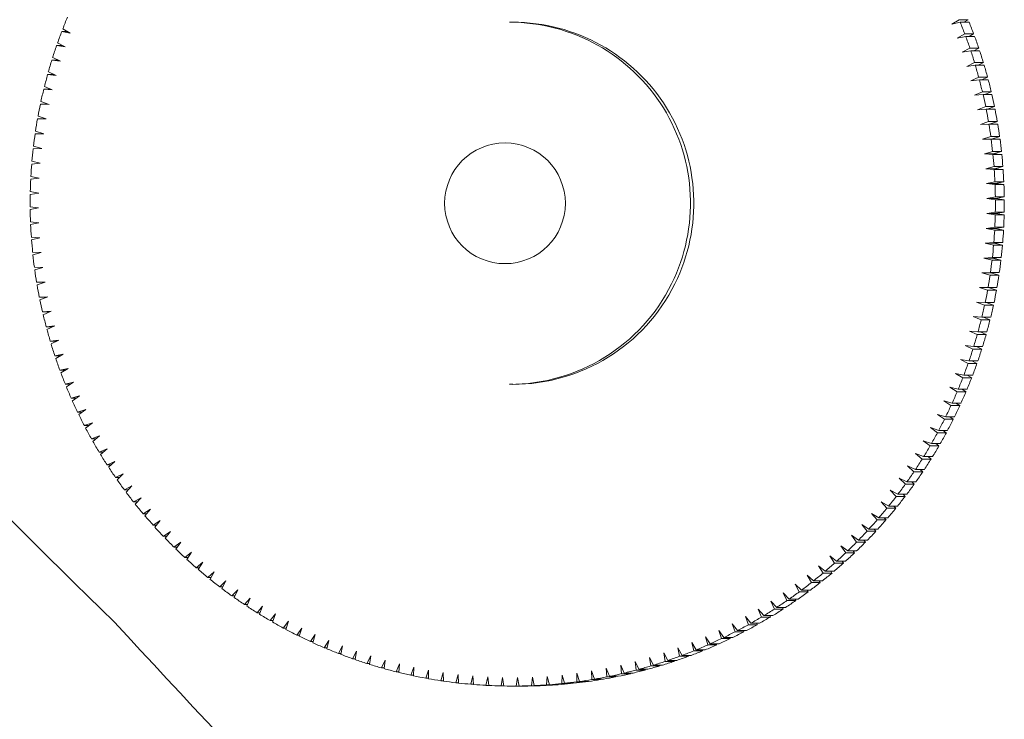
# Model space of a CAD drawing. Header units: millimetres. Extents: x -409 to 780, y -1099 to 54.
# Tile 4 of 35: x -298 to -282, y -989 to -978. Entities that reach past the tile are written whole.
import ezdxf

# ---------------------------------------------------------------- set-up
doc = ezdxf.new("R2010")
doc.units = ezdxf.units.MM

msp = doc.modelspace()

# ---------------------------------------------------------------- linework, layer by layer
at = {"color": 7, "linetype": 'Continuous', "lineweight": 15}
for p, q in [((-290.216, -977.681), (-290.271, -977.681)), ((-282.822, -977.64), (-282.942, -977.716)), ((-282.942, -977.716), (-282.804, -977.682)), ((-282.822, -977.64), (-282.675, -977.64)), ((-282.658, -977.682), (-282.804, -977.682)), ((-282.675, -977.64), (-282.743, -977.682)), ((-297.687, -977.833), (-297.547, -977.861)), ((-297.687, -977.833), (-297.595, -977.833)), ((-297.547, -977.861), (-297.67, -977.79)), ((-282.73, -977.874), (-282.853, -977.946)), ((-282.73, -977.874), (-282.583, -977.874)), ((-282.583, -977.874), (-282.657, -977.917)), ((-297.632, -978.092), (-297.758, -978.026)), ((-282.853, -977.946), (-282.714, -977.917)), ((-282.567, -977.917), (-282.714, -977.917)), ((-297.773, -978.069), (-297.632, -978.092)), ((-297.773, -978.069), (-297.676, -978.069)), ((-282.645, -978.11), (-282.771, -978.178)), ((-282.771, -978.178), (-282.631, -978.154)), ((-282.645, -978.11), (-282.499, -978.11)), ((-282.484, -978.154), (-282.631, -978.154)), ((-282.499, -978.11), (-282.579, -978.154)), ((-297.851, -978.308), (-297.71, -978.327)), ((-297.851, -978.308), (-297.748, -978.308)), ((-297.71, -978.327), (-297.837, -978.264)), ((-282.569, -978.35), (-282.696, -978.414)), ((-282.569, -978.35), (-282.422, -978.35)), ((-282.422, -978.35), (-282.509, -978.394)), ((-297.78, -978.564), (-297.909, -978.505)), ((-282.696, -978.414), (-282.555, -978.394)), ((-282.409, -978.394), (-282.555, -978.394)), ((-297.922, -978.549), (-297.78, -978.564)), ((-297.922, -978.549), (-297.811, -978.549)), ((-282.499, -978.591), (-282.628, -978.651)), ((-282.628, -978.651), (-282.487, -978.635)), ((-282.499, -978.591), (-282.352, -978.591)), ((-282.341, -978.635), (-282.487, -978.635)), ((-282.352, -978.591), (-282.448, -978.635)), ((-297.985, -978.793), (-297.843, -978.802)), ((-297.985, -978.793), (-297.866, -978.793)), ((-297.843, -978.802), (-297.974, -978.748)), ((-282.437, -978.835), (-282.568, -978.891)), ((-282.437, -978.835), (-282.291, -978.835)), ((-282.291, -978.835), (-282.395, -978.879)), ((-297.898, -979.043), (-298.031, -978.993)), ((-282.568, -978.891), (-282.427, -978.879)), ((-282.28, -978.879), (-282.427, -978.879)), ((-298.04, -979.038), (-297.898, -979.043)), ((-298.04, -979.038), (-297.912, -979.038)), ((-282.383, -979.08), (-282.516, -979.132)), ((-282.516, -979.132), (-282.374, -979.125)), ((-282.383, -979.08), (-282.236, -979.08)), ((-282.227, -979.125), (-282.374, -979.125)), ((-282.236, -979.08), (-282.352, -979.125)), ((-298.088, -979.284), (-297.945, -979.285)), ((-298.088, -979.284), (-297.948, -979.284)), ((-297.945, -979.285), (-298.08, -979.239)), ((-282.337, -979.327), (-282.471, -979.375)), ((-282.337, -979.327), (-282.19, -979.327)), ((-282.19, -979.327), (-282.318, -979.372)), ((-297.985, -979.529), (-298.121, -979.487)), ((-282.471, -979.375), (-282.329, -979.372)), ((-282.182, -979.372), (-282.329, -979.372)), ((-298.128, -979.533), (-297.985, -979.529)), ((-282.298, -979.575), (-282.434, -979.619)), ((-282.434, -979.619), (-282.292, -979.621)), ((-282.287, -979.619), (-282.434, -979.619)), ((-282.298, -979.575), (-282.151, -979.575)), ((-282.145, -979.621), (-282.292, -979.621)), ((-282.151, -979.575), (-282.287, -979.619)), ((-282.287, -979.619), (-282.145, -979.621)), ((-298.16, -979.782), (-298.018, -979.774)), ((-298.018, -979.774), (-298.155, -979.736)), ((-282.267, -979.825), (-282.404, -979.864)), ((-282.267, -979.825), (-282.121, -979.825)), ((-282.121, -979.825), (-282.258, -979.864)), ((-298.042, -980.019), (-298.18, -979.986)), ((-282.404, -979.864), (-282.263, -979.871)), ((-282.258, -979.864), (-282.404, -979.864)), ((-282.116, -979.871), (-282.263, -979.871)), ((-282.258, -979.864), (-282.116, -979.871)), ((-298.184, -980.032), (-298.042, -980.019)), ((-282.244, -980.075), (-282.383, -980.11)), ((-282.383, -980.11), (-282.241, -980.121)), ((-282.236, -980.11), (-282.383, -980.11)), ((-282.244, -980.075), (-282.098, -980.075)), ((-282.094, -980.121), (-282.241, -980.121)), ((-282.098, -980.075), (-282.236, -980.11)), ((-282.236, -980.11), (-282.094, -980.121)), ((-298.201, -980.283), (-298.059, -980.266)), ((-298.059, -980.266), (-298.198, -980.237)), ((-282.229, -980.326), (-282.369, -980.356)), ((-282.369, -980.356), (-282.227, -980.372)), ((-282.222, -980.356), (-282.369, -980.356)), ((-282.229, -980.326), (-282.083, -980.326)), ((-282.081, -980.372), (-282.227, -980.372)), ((-282.083, -980.326), (-282.222, -980.356)), ((-282.222, -980.356), (-282.081, -980.372)), ((-298.209, -980.534), (-298.068, -980.512)), ((-298.068, -980.512), (-298.208, -980.488)), ((-282.222, -980.577), (-282.362, -980.603)), ((-282.362, -980.603), (-282.222, -980.623)), ((-282.215, -980.603), (-282.362, -980.603)), ((-282.222, -980.577), (-282.075, -980.577)), ((-282.075, -980.623), (-282.222, -980.623)), ((-282.075, -980.577), (-282.215, -980.603)), ((-282.215, -980.603), (-282.075, -980.623)), ((-298.07, -980.759), (-298.21, -980.739)), ((-298.21, -980.785), (-298.07, -980.759)), ((-282.223, -980.829), (-282.364, -980.85)), ((-282.364, -980.85), (-282.224, -980.874)), ((-282.217, -980.85), (-282.364, -980.85)), ((-282.077, -980.874), (-282.224, -980.874)), ((-282.223, -980.829), (-282.076, -980.829)), ((-282.076, -980.829), (-282.217, -980.85)), ((-282.217, -980.85), (-282.077, -980.874)), ((-298.064, -981.006), (-298.205, -980.991)), ((-298.203, -981.036), (-298.064, -981.006)), ((-282.231, -981.08), (-282.373, -981.097)), ((-282.373, -981.097), (-282.234, -981.126)), ((-282.226, -981.097), (-282.373, -981.097)), ((-282.087, -981.126), (-282.234, -981.126)), ((-282.231, -981.08), (-282.085, -981.08)), ((-282.085, -981.08), (-282.226, -981.097)), ((-282.226, -981.097), (-282.087, -981.126)), ((-298.05, -981.253), (-298.191, -981.242)), ((-298.188, -981.287), (-298.05, -981.253)), ((-282.248, -981.33), (-282.39, -981.343)), ((-282.39, -981.343), (-282.252, -981.376)), ((-282.243, -981.343), (-282.39, -981.343)), ((-282.105, -981.376), (-282.252, -981.376)), ((-282.248, -981.33), (-282.101, -981.33)), ((-282.101, -981.33), (-282.243, -981.343)), ((-282.243, -981.343), (-282.105, -981.376)), ((-298.028, -981.499), (-298.17, -981.492)), ((-298.165, -981.538), (-298.028, -981.499)), ((-282.272, -981.581), (-282.414, -981.589)), ((-282.414, -981.589), (-282.277, -981.626)), ((-282.268, -981.589), (-282.414, -981.589)), ((-282.131, -981.626), (-282.277, -981.626)), ((-282.272, -981.581), (-282.125, -981.581)), ((-282.125, -981.581), (-282.268, -981.589)), ((-282.268, -981.589), (-282.131, -981.626)), ((-297.998, -981.744), (-298.14, -981.742)), ((-298.134, -981.787), (-297.998, -981.744)), ((-282.304, -981.83), (-282.447, -981.834)), ((-282.447, -981.834), (-282.311, -981.875)), ((-282.3, -981.834), (-282.447, -981.834)), ((-282.164, -981.875), (-282.311, -981.875)), ((-282.304, -981.83), (-282.158, -981.83)), ((-282.158, -981.83), (-282.3, -981.834)), ((-282.3, -981.834), (-282.164, -981.875)), ((-297.961, -981.988), (-298.103, -981.99)), ((-297.968, -981.99), (-298.103, -981.99)), ((-298.095, -982.035), (-297.961, -981.988)), ((-282.344, -982.078), (-282.487, -982.077)), ((-282.487, -982.077), (-282.352, -982.123)), ((-282.344, -982.078), (-282.197, -982.078)), ((-282.338, -982.078), (-282.206, -982.123)), ((-297.916, -982.231), (-298.058, -982.237)), ((-297.934, -982.237), (-298.058, -982.237)), ((-298.049, -982.282), (-297.916, -982.231)), ((-282.206, -982.123), (-282.352, -982.123)), ((-282.392, -982.325), (-282.534, -982.32)), ((-282.534, -982.32), (-282.402, -982.37)), ((-282.255, -982.37), (-282.402, -982.37)), ((-282.392, -982.325), (-282.245, -982.325)), ((-282.374, -982.325), (-282.255, -982.37)), ((-297.864, -982.472), (-298.005, -982.483)), ((-297.89, -982.483), (-298.005, -982.483)), ((-297.995, -982.528), (-297.864, -982.472)), ((-282.447, -982.57), (-282.59, -982.56)), ((-282.59, -982.56), (-282.458, -982.614)), ((-282.447, -982.57), (-282.301, -982.57)), ((-282.419, -982.57), (-282.312, -982.614)), ((-297.804, -982.711), (-297.945, -982.727)), ((-297.838, -982.727), (-297.945, -982.727)), ((-297.933, -982.771), (-297.804, -982.711)), ((-282.312, -982.614), (-282.458, -982.614)), ((-282.511, -982.813), (-282.652, -982.799)), ((-282.652, -982.799), (-282.523, -982.857)), ((-282.376, -982.857), (-282.523, -982.857)), ((-282.511, -982.813), (-282.364, -982.813)), ((-282.474, -982.813), (-282.376, -982.857)), ((-297.736, -982.949), (-297.877, -982.969)), ((-297.776, -982.969), (-297.877, -982.969)), ((-297.864, -983.013), (-297.736, -982.949)), ((-282.581, -983.054), (-282.723, -983.036)), ((-282.723, -983.036), (-282.595, -983.098)), ((-282.581, -983.054), (-282.434, -983.054)), ((-282.538, -983.054), (-282.448, -983.098)), ((-297.661, -983.184), (-297.801, -983.209)), ((-297.707, -983.209), (-297.801, -983.209)), ((-297.787, -983.252), (-297.661, -983.184)), ((-282.448, -983.098), (-282.595, -983.098)), ((-297.579, -983.417), (-297.718, -983.446)), ((-297.702, -983.489), (-297.579, -983.417)), ((-282.66, -983.293), (-282.8, -983.27)), ((-282.8, -983.27), (-282.675, -983.336)), ((-282.528, -983.336), (-282.675, -983.336)), ((-282.66, -983.293), (-282.513, -983.293)), ((-282.61, -983.293), (-282.528, -983.336)), ((-297.629, -983.446), (-297.718, -983.446)), ((-282.745, -983.529), (-282.885, -983.502)), ((-282.885, -983.502), (-282.762, -983.572)), ((-282.615, -983.572), (-282.762, -983.572)), ((-282.745, -983.529), (-282.598, -983.529)), ((-282.69, -983.529), (-282.615, -983.572)), ((-297.49, -983.647), (-297.628, -983.68)), ((-297.543, -983.68), (-297.628, -983.68)), ((-297.61, -983.723), (-297.49, -983.647)), ((-290.271, -983.681), (-290.216, -983.681)), ((-282.838, -983.763), (-282.977, -983.731)), ((-282.977, -983.731), (-282.856, -983.805)), ((-297.393, -983.874), (-297.53, -983.912)), ((-297.511, -983.954), (-297.393, -983.874)), ((-282.709, -983.805), (-282.856, -983.805)), ((-282.838, -983.763), (-282.692, -983.763)), ((-282.778, -983.763), (-282.709, -983.805)), ((-297.449, -983.912), (-297.53, -983.912)), ((-282.939, -983.993), (-283.076, -983.957)), ((-283.076, -983.957), (-282.958, -984.035)), ((-282.811, -984.035), (-282.958, -984.035)), ((-282.939, -983.993), (-282.792, -983.993)), ((-282.875, -983.993), (-282.811, -984.035)), ((-297.289, -984.098), (-297.425, -984.14)), ((-297.347, -984.14), (-297.425, -984.14)), ((-297.405, -984.181), (-297.289, -984.098)), ((-283.046, -984.22), (-283.183, -984.18)), ((-283.183, -984.18), (-283.067, -984.261)), ((-283.046, -984.22), (-282.899, -984.22)), ((-282.978, -984.22), (-282.92, -984.261)), ((-297.179, -984.319), (-297.313, -984.365)), ((-297.239, -984.365), (-297.313, -984.365)), ((-297.292, -984.406), (-297.179, -984.319)), ((-283.161, -984.444), (-283.296, -984.399)), ((-283.296, -984.399), (-283.183, -984.484)), ((-282.92, -984.261), (-283.067, -984.261)), ((-297.061, -984.536), (-297.194, -984.586)), ((-297.171, -984.626), (-297.061, -984.536)), ((-283.036, -984.484), (-283.183, -984.484)), ((-283.161, -984.444), (-283.014, -984.444)), ((-283.09, -984.444), (-283.036, -984.484)), ((-297.122, -984.586), (-297.194, -984.586)), ((-283.282, -984.664), (-283.416, -984.615)), ((-283.416, -984.615), (-283.305, -984.703)), ((-283.159, -984.703), (-283.305, -984.703)), ((-283.282, -984.664), (-283.136, -984.664)), ((-283.208, -984.664), (-283.159, -984.703)), ((-296.937, -984.749), (-297.068, -984.803)), ((-296.999, -984.803), (-297.068, -984.803)), ((-297.044, -984.843), (-296.937, -984.749)), ((-283.411, -984.88), (-283.543, -984.827)), ((-283.543, -984.827), (-283.435, -984.919)), ((-283.411, -984.88), (-283.264, -984.88)), ((-283.334, -984.88), (-283.288, -984.919)), ((-296.806, -984.958), (-296.935, -985.017)), ((-296.868, -985.017), (-296.935, -985.017)), ((-296.91, -985.055), (-296.806, -984.958)), ((-283.546, -985.091), (-283.676, -985.034)), ((-283.676, -985.034), (-283.571, -985.13)), ((-283.288, -984.919), (-283.435, -984.919)), ((-296.668, -985.163), (-296.795, -985.226)), ((-296.769, -985.264), (-296.668, -985.163)), ((-283.425, -985.13), (-283.571, -985.13)), ((-283.546, -985.091), (-283.399, -985.091)), ((-283.467, -985.091), (-283.425, -985.13)), ((-296.731, -985.226), (-296.795, -985.226)), ((-296.524, -985.364), (-296.65, -985.43)), ((-296.622, -985.467), (-296.524, -985.364)), ((-283.688, -985.299), (-283.816, -985.238)), ((-283.816, -985.238), (-283.714, -985.336)), ((-283.568, -985.336), (-283.714, -985.336)), ((-283.688, -985.299), (-283.541, -985.299)), ((-283.606, -985.299), (-283.568, -985.336)), ((-296.587, -985.43), (-296.65, -985.43)), ((-283.836, -985.502), (-283.963, -985.437)), ((-283.963, -985.437), (-283.864, -985.538)), ((-283.717, -985.538), (-283.864, -985.538)), ((-283.836, -985.502), (-283.689, -985.502)), ((-283.752, -985.502), (-283.717, -985.538)), ((-296.374, -985.56), (-296.497, -985.63)), ((-296.437, -985.63), (-296.497, -985.63)), ((-296.469, -985.666), (-296.374, -985.56)), ((-283.99, -985.7), (-284.115, -985.631)), ((-284.115, -985.631), (-284.019, -985.736)), ((-283.99, -985.7), (-283.844, -985.7)), ((-283.905, -985.7), (-283.872, -985.736)), ((-296.218, -985.751), (-296.339, -985.825)), ((-296.28, -985.825), (-296.339, -985.825)), ((-296.309, -985.86), (-296.218, -985.751)), ((-284.151, -985.893), (-284.273, -985.82)), ((-284.273, -985.82), (-284.181, -985.928)), ((-283.872, -985.736), (-284.019, -985.736)), ((-296.056, -985.937), (-296.174, -986.015)), ((-296.117, -986.015), (-296.174, -986.015)), ((-296.144, -986.049), (-296.056, -985.937)), ((-284.318, -986.081), (-284.437, -986.004)), ((-284.437, -986.004), (-284.349, -986.115)), ((-284.034, -985.928), (-284.181, -985.928)), ((-284.151, -985.893), (-284.004, -985.893)), ((-284.064, -985.893), (-284.034, -985.928)), ((-295.888, -986.118), (-296.004, -986.2)), ((-295.972, -986.233), (-295.888, -986.118)), ((-284.49, -986.264), (-284.607, -986.183)), ((-284.607, -986.183), (-284.522, -986.297)), ((-284.202, -986.115), (-284.349, -986.115)), ((-284.318, -986.081), (-284.171, -986.081)), ((-284.229, -986.081), (-284.202, -986.115)), ((-295.948, -986.2), (-296.004, -986.2)), ((-295.714, -986.294), (-295.828, -986.379)), ((-295.795, -986.411), (-295.714, -986.294)), ((-284.668, -986.441), (-284.783, -986.357)), ((-284.783, -986.357), (-284.701, -986.473)), ((-284.375, -986.297), (-284.522, -986.297)), ((-284.49, -986.264), (-284.343, -986.264)), ((-284.4, -986.264), (-284.375, -986.297)), ((-295.773, -986.379), (-295.828, -986.379)), ((-295.536, -986.464), (-295.646, -986.553)), ((-295.613, -986.584), (-295.536, -986.464)), ((-284.554, -986.473), (-284.701, -986.473)), ((-284.668, -986.441), (-284.521, -986.441)), ((-284.577, -986.441), (-284.554, -986.473)), ((-295.593, -986.553), (-295.646, -986.553)), ((-295.351, -986.628), (-295.459, -986.72)), ((-295.425, -986.75), (-295.351, -986.628)), ((-284.852, -986.613), (-284.964, -986.525)), ((-284.964, -986.525), (-284.886, -986.644)), ((-284.739, -986.644), (-284.886, -986.644)), ((-284.852, -986.613), (-284.705, -986.613)), ((-284.759, -986.613), (-284.739, -986.644)), ((-295.407, -986.72), (-295.459, -986.72)), ((-295.162, -986.787), (-295.267, -986.882)), ((-295.231, -986.911), (-295.162, -986.787)), ((-285.234, -986.938), (-285.341, -986.843)), ((-285.341, -986.843), (-285.27, -986.967)), ((-285.04, -986.779), (-285.15, -986.687)), ((-285.15, -986.687), (-285.075, -986.808)), ((-284.929, -986.808), (-285.075, -986.808)), ((-285.04, -986.779), (-284.894, -986.779)), ((-284.947, -986.779), (-284.929, -986.808)), ((-295.215, -986.882), (-295.267, -986.882)), ((-294.968, -986.939), (-295.07, -987.038)), ((-295.033, -987.066), (-294.968, -986.939)), ((-285.433, -987.092), (-285.537, -986.994)), ((-285.537, -986.994), (-285.47, -987.119)), ((-285.124, -986.967), (-285.27, -986.967)), ((-285.234, -986.938), (-285.088, -986.938)), ((-285.14, -986.938), (-285.124, -986.967)), ((-295.019, -987.038), (-295.07, -987.038)), ((-294.769, -987.085), (-294.868, -987.187)), ((-294.831, -987.214), (-294.769, -987.085)), ((-285.637, -987.239), (-285.737, -987.138)), ((-285.737, -987.138), (-285.675, -987.265)), ((-285.323, -987.119), (-285.47, -987.119)), ((-285.433, -987.092), (-285.286, -987.092)), ((-285.338, -987.092), (-285.323, -987.119)), ((-294.818, -987.187), (-294.868, -987.187)), ((-294.566, -987.225), (-294.662, -987.33)), ((-294.612, -987.33), (-294.662, -987.33)), ((-294.623, -987.356), (-294.566, -987.225)), ((-285.845, -987.38), (-285.942, -987.275)), ((-285.942, -987.275), (-285.883, -987.405)), ((-285.528, -987.265), (-285.675, -987.265)), ((-285.637, -987.239), (-285.49, -987.239)), ((-285.541, -987.239), (-285.528, -987.265)), ((-294.359, -987.359), (-294.451, -987.467)), ((-294.402, -987.467), (-294.451, -987.467)), ((-294.412, -987.491), (-294.359, -987.359)), ((-294.147, -987.486), (-294.236, -987.597)), ((-294.196, -987.62), (-294.147, -987.486)), ((-286.057, -987.514), (-286.151, -987.406)), ((-286.151, -987.406), (-286.097, -987.537)), ((-285.737, -987.405), (-285.883, -987.405)), ((-285.845, -987.38), (-285.698, -987.38)), ((-285.748, -987.38), (-285.737, -987.405)), ((-294.187, -987.597), (-294.236, -987.597)), ((-293.931, -987.606), (-294.017, -987.72)), ((-293.976, -987.741), (-293.931, -987.606)), ((-286.494, -987.761), (-286.581, -987.648)), ((-286.581, -987.648), (-286.535, -987.783)), ((-286.274, -987.641), (-286.364, -987.531)), ((-286.364, -987.531), (-286.314, -987.664)), ((-286.274, -987.641), (-286.127, -987.641)), ((-286.176, -987.641), (-286.167, -987.664)), ((-285.95, -987.537), (-286.097, -987.537)), ((-286.057, -987.514), (-285.911, -987.514)), ((-285.96, -987.514), (-285.95, -987.537)), ((-293.969, -987.72), (-294.017, -987.72)), ((-293.712, -987.719), (-293.794, -987.835)), ((-293.753, -987.856), (-293.712, -987.719)), ((-286.718, -987.875), (-286.802, -987.759)), ((-286.802, -987.759), (-286.76, -987.895)), ((-286.388, -987.783), (-286.535, -987.783)), ((-286.494, -987.761), (-286.348, -987.761)), ((-286.395, -987.761), (-286.388, -987.783)), ((-286.167, -987.664), (-286.314, -987.664)), ((-293.747, -987.835), (-293.794, -987.835)), ((-293.49, -987.826), (-293.567, -987.944)), ((-293.521, -987.944), (-293.567, -987.944)), ((-293.526, -987.964), (-293.49, -987.826)), ((-293.264, -987.925), (-293.338, -988.046)), ((-293.295, -988.064), (-293.264, -987.925)), ((-287.177, -988.081), (-287.252, -987.96)), ((-287.252, -987.96), (-287.219, -988.098)), ((-286.946, -987.981), (-287.025, -987.863)), ((-287.025, -987.863), (-286.988, -988)), ((-286.946, -987.981), (-286.799, -987.981)), ((-286.846, -987.981), (-286.841, -988)), ((-286.613, -987.895), (-286.76, -987.895)), ((-286.718, -987.875), (-286.572, -987.875)), ((-286.619, -987.875), (-286.613, -987.895)), ((-293.291, -988.046), (-293.338, -988.046)), ((-293.035, -988.017), (-293.105, -988.141)), ((-293.059, -988.141), (-293.105, -988.141)), ((-293.062, -988.157), (-293.035, -988.017)), ((-292.803, -988.102), (-292.869, -988.228)), ((-292.826, -988.243), (-292.803, -988.102)), ((-287.647, -988.257), (-287.715, -988.132)), ((-287.715, -988.132), (-287.69, -988.272)), ((-287.41, -988.172), (-287.482, -988.049)), ((-287.482, -988.049), (-287.453, -988.188)), ((-287.072, -988.098), (-287.219, -988.098)), ((-287.177, -988.081), (-287.03, -988.081)), ((-287.077, -988.081), (-287.072, -988.098)), ((-286.841, -988), (-286.988, -988)), ((-292.824, -988.228), (-292.869, -988.228)), ((-292.569, -988.18), (-292.631, -988.307)), ((-292.586, -988.307), (-292.631, -988.307)), ((-292.587, -988.321), (-292.569, -988.18)), ((-292.332, -988.25), (-292.391, -988.38)), ((-292.346, -988.392), (-292.332, -988.25)), ((-292.094, -988.313), (-292.148, -988.444)), ((-292.103, -988.455), (-292.094, -988.313)), ((-288.127, -988.403), (-288.187, -988.274)), ((-288.187, -988.274), (-288.172, -988.415)), ((-287.886, -988.334), (-287.95, -988.207)), ((-287.95, -988.207), (-287.93, -988.347)), ((-287.544, -988.272), (-287.69, -988.272)), ((-287.647, -988.257), (-287.5, -988.257)), ((-287.546, -988.257), (-287.544, -988.272)), ((-287.307, -988.188), (-287.453, -988.188)), ((-287.41, -988.172), (-287.264, -988.172)), ((-287.31, -988.172), (-287.307, -988.188)), ((-292.345, -988.38), (-292.391, -988.38)), ((-292.103, -988.444), (-292.148, -988.444)), ((-291.853, -988.368), (-291.903, -988.501)), ((-291.858, -988.511), (-291.853, -988.368)), ((-291.611, -988.416), (-291.657, -988.55)), ((-291.612, -988.558), (-291.611, -988.416)), ((-291.368, -988.456), (-291.409, -988.592)), ((-291.364, -988.598), (-291.368, -988.456)), ((-289.154, -988.469), (-289.156, -988.611)), ((-289.111, -988.604), (-289.154, -988.469)), ((-288.863, -988.566), (-288.91, -988.431)), ((-288.91, -988.431), (-288.908, -988.573)), ((-288.616, -988.519), (-288.668, -988.387)), ((-288.668, -988.387), (-288.661, -988.528)), ((-288.371, -988.465), (-288.427, -988.334)), ((-288.427, -988.334), (-288.415, -988.476)), ((-288.269, -988.476), (-288.415, -988.476)), ((-288.371, -988.465), (-288.224, -988.465)), ((-288.27, -988.465), (-288.269, -988.476)), ((-288.025, -988.415), (-288.172, -988.415)), ((-288.127, -988.403), (-287.981, -988.403)), ((-288.026, -988.403), (-288.025, -988.415)), ((-287.783, -988.347), (-287.93, -988.347)), ((-287.886, -988.334), (-287.739, -988.334)), ((-287.785, -988.334), (-287.783, -988.347)), ((-291.858, -988.501), (-291.903, -988.501)), ((-291.612, -988.55), (-291.657, -988.55)), ((-291.364, -988.592), (-291.409, -988.592)), ((-291.123, -988.488), (-291.16, -988.625)), ((-291.115, -988.625), (-291.16, -988.625)), ((-291.115, -988.631), (-291.123, -988.488)), ((-290.878, -988.513), (-290.911, -988.651)), ((-290.865, -988.655), (-290.878, -988.513)), ((-290.631, -988.53), (-290.66, -988.669)), ((-290.614, -988.671), (-290.631, -988.53)), ((-290.385, -988.539), (-290.409, -988.679)), ((-290.363, -988.68), (-290.385, -988.539)), ((-290.138, -988.54), (-290.158, -988.681)), ((-290.112, -988.681), (-290.138, -988.54)), ((-289.891, -988.534), (-289.907, -988.675)), ((-289.861, -988.673), (-289.891, -988.534)), ((-289.645, -988.52), (-289.656, -988.662)), ((-289.61, -988.658), (-289.645, -988.52)), ((-289.399, -988.498), (-289.406, -988.64)), ((-289.259, -988.64), (-289.406, -988.64)), ((-289.36, -988.635), (-289.399, -988.498)), ((-289.36, -988.635), (-289.214, -988.635)), ((-289.259, -988.635), (-289.259, -988.64)), ((-289.01, -988.611), (-289.156, -988.611)), ((-289.111, -988.604), (-288.964, -988.604)), ((-289.01, -988.604), (-289.01, -988.611)), ((-288.761, -988.573), (-288.908, -988.573)), ((-288.863, -988.566), (-288.716, -988.566)), ((-288.761, -988.566), (-288.761, -988.573)), ((-288.514, -988.528), (-288.661, -988.528)), ((-288.616, -988.519), (-288.469, -988.519)), ((-288.515, -988.519), (-288.514, -988.528)), ((-290.865, -988.651), (-290.911, -988.651)), ((-290.615, -988.669), (-290.66, -988.669)), ((-290.363, -988.679), (-290.409, -988.679)), ((-290.011, -988.681), (-290.158, -988.681)), ((-290.112, -988.681), (-289.965, -988.681)), ((-290.011, -988.681), (-290.011, -988.681)), ((-289.76, -988.675), (-289.907, -988.675)), ((-289.861, -988.673), (-289.714, -988.673)), ((-289.76, -988.673), (-289.76, -988.675)), ((-289.509, -988.662), (-289.656, -988.662)), ((-289.61, -988.658), (-289.464, -988.658)), ((-289.509, -988.658), (-289.509, -988.662))]:
    msp.add_line(p, q, dxfattribs=at)
msp.add_circle((-290.345, -980.682), 1, dxfattribs=at)
at = {"color": 8, "linetype": 'Continuous', "lineweight": 15}
for centre, radius, start, end in [((-173.642, -861.232), 176.482, 219.40453, 225.73733), ((-152.656, -855.119), 195.802, 222.58631, 228.59292)]:
    msp.add_arc(centre, radius, start, end, dxfattribs=at)
at = {"color": 7, "linetype": 'Continuous', "lineweight": 15}
for centre, radius, start, end in [((-290.207, -980.681), 8.003, 157.3587, 158.8292), ((-290.273, -980.681), 3, 333.563, 89.9712), ((-290.218, -980.681), 3, 333.563, 89.9712), ((-290.225, -980.681), 8.003, 20.5323, 22.0027), ((-290.078, -980.681), 8.003, 20.5323, 22.0027), ((-290.207, -980.681), 8.003, 159.1578, 160.6282), ((-290.225, -980.681), 8.004, 18.7332, 20.2036), ((-290.078, -980.681), 8.004, 18.7332, 20.2036), ((-290.207, -980.681), 8.004, 160.9569, 162.4273), ((-290.225, -980.681), 8.004, 16.9342, 18.4046), ((-290.079, -980.681), 8.004, 16.9342, 18.4046), ((-290.207, -980.681), 8.004, 162.7559, 164.2263), ((-290.226, -980.681), 8.004, 15.1353, 16.6056), ((-290.079, -980.681), 8.004, 15.1353, 16.6056), ((-290.206, -980.681), 8.004, 164.5549, 166.0252), ((-290.226, -980.681), 8.004, 13.3363, 14.8066), ((-290.079, -980.681), 8.004, 13.3363, 14.8066), ((-290.206, -980.681), 8.005, 166.3538, 167.8241), ((-290.226, -980.681), 8.005, 11.5374, 13.0077), ((-290.079, -980.681), 8.005, 11.5374, 13.0077), ((-290.206, -980.681), 8.005, 168.1527, 169.623), ((-290.226, -980.681), 8.005, 9.7385, 11.2088), ((-290.08, -980.681), 8.005, 9.7385, 11.2088), ((-290.206, -980.681), 8.005, 169.9516, 171.4219), ((-290.226, -980.681), 8.005, 7.9397, 9.4099), ((-290.08, -980.681), 8.005, 7.9397, 9.4099), ((-290.206, -980.681), 8.005, 171.7505, 173.2207), ((-290.227, -980.681), 8.005, 6.1409, 7.6111), ((-290.08, -980.681), 8.005, 6.1409, 7.6111), ((-290.205, -980.681), 8.005, 173.5493, 175.0195), ((-290.227, -980.681), 8.005, 4.3421, 5.8123), ((-290.08, -980.681), 8.005, 4.3421, 5.8123), ((-290.205, -980.681), 8.005, 175.3481, 176.8183), ((-290.227, -980.681), 8.005, 2.5433, 4.0135), ((-290.08, -980.681), 8.005, 2.5433, 4.0135), ((-290.205, -980.681), 8.005, 177.1469, 178.6171), ((-290.227, -980.681), 8.005, 0.7445, 2.2147), ((-290.08, -980.681), 8.005, 0.7445, 2.2147), ((-290.205, -980.681), 8.005, 178.9457, 180.4159), ((-290.227, -980.681), 8.005, 358.9457, 0.4159), ((-290.08, -980.681), 8.005, 358.9457, 0.4159), ((-290.205, -980.681), 8.005, 180.7445, 182.2147), ((-290.227, -980.681), 8.005, 357.1469, 358.6171), ((-290.08, -980.681), 8.005, 357.1469, 358.6171), ((-290.205, -980.681), 8.005, 182.5433, 184.0135), ((-290.227, -980.681), 8.005, 355.3481, 356.8183), ((-290.08, -980.681), 8.005, 355.3481, 356.8183), ((-290.205, -980.681), 8.005, 184.3421, 185.8123), ((-290.227, -980.681), 8.005, 353.5493, 355.0195), ((-290.08, -980.681), 8.005, 353.5493, 355.0195), ((-290.206, -980.681), 8.005, 186.1409, 187.6111), ((-290.227, -980.681), 8.005, 351.7505, 353.2207), ((-290.08, -980.681), 8.005, 351.7505, 353.2207), ((-290.206, -980.681), 8.005, 187.9397, 189.4099), ((-290.226, -980.681), 8.005, 349.9516, 351.4219), ((-290.08, -980.681), 8.005, 349.9516, 351.4219), ((-290.206, -980.681), 8.005, 189.7385, 191.2088), ((-290.271, -980.684), 2.998, 270.0062, 333.5971), ((-290.216, -980.684), 2.998, 270.0062, 333.5971), ((-290.226, -980.681), 8.005, 348.1527, 349.623), ((-290.079, -980.681), 8.005, 348.1527, 349.623), ((-290.206, -980.681), 8.005, 191.5374, 193.0077), ((-290.226, -980.681), 8.005, 346.3538, 347.8241), ((-290.079, -980.681), 8.005, 346.3538, 347.8241), ((-290.206, -980.681), 8.004, 193.3363, 194.8066), ((-290.226, -980.681), 8.004, 344.5549, 346.0252), ((-290.079, -980.681), 8.004, 344.5549, 346.0252), ((-290.206, -980.681), 8.004, 195.1353, 196.6056), ((-290.226, -980.681), 8.004, 342.7559, 344.2263), ((-290.079, -980.681), 8.004, 342.7559, 344.2263), ((-290.207, -980.682), 8.004, 196.9342, 198.4046), ((-290.207, -980.682), 8.004, 198.7332, 200.2036), ((-290.225, -980.682), 8.004, 340.9569, 342.4273), ((-290.079, -980.682), 8.004, 340.9569, 342.4273), ((-290.225, -980.682), 8.003, 339.1578, 340.6282), ((-290.078, -980.682), 8.003, 339.1578, 340.6282), ((-290.207, -980.682), 8.003, 200.5323, 202.0027), ((-290.225, -980.682), 8.003, 337.3587, 338.8292), ((-290.078, -980.682), 8.003, 337.3587, 338.8292), ((-290.208, -980.682), 8.003, 202.3314, 203.8019), ((-290.224, -980.682), 8.003, 335.5595, 337.03), ((-290.078, -980.682), 8.003, 335.5595, 337.03), ((-290.208, -980.682), 8.003, 204.1306, 205.6011), ((-290.224, -980.682), 8.002, 333.7603, 335.2308), ((-290.077, -980.682), 8.002, 333.7603, 335.2308), ((-290.208, -980.682), 8.002, 205.9298, 207.4004), ((-290.224, -980.682), 8.002, 331.961, 333.4316), ((-290.077, -980.682), 8.002, 331.961, 333.4316), ((-290.209, -980.682), 8.002, 207.7291, 209.1997), ((-290.223, -980.682), 8.002, 330.1616, 331.6323), ((-290.076, -980.682), 8.002, 330.1616, 331.6323), ((-290.209, -980.683), 8.001, 209.5284, 210.9991), ((-290.223, -980.683), 8.001, 328.3622, 329.8329), ((-290.076, -980.683), 8.001, 328.3622, 329.8329), ((-290.21, -980.683), 8.001, 211.3278, 212.7986), ((-290.222, -980.683), 8.001, 326.5627, 328.0335), ((-290.076, -980.683), 8.001, 326.5627, 328.0335), ((-290.21, -980.683), 8, 213.1273, 214.5981), ((-290.222, -980.683), 8, 324.7632, 326.234), ((-290.075, -980.683), 8, 324.7632, 326.234), ((-290.21, -980.683), 8, 214.9269, 216.3977), ((-290.222, -980.683), 8, 322.9635, 324.4344), ((-290.075, -980.683), 8, 322.9635, 324.4344), ((-290.211, -980.684), 7.999, 216.7265, 218.1974), ((-290.221, -980.684), 7.999, 321.1638, 322.6348), ((-290.075, -980.684), 7.999, 321.1638, 322.6348), ((-290.211, -980.684), 7.999, 218.5262, 219.9971), ((-290.211, -980.684), 7.998, 220.3259, 221.797), ((-290.221, -980.684), 7.999, 319.3641, 320.8351), ((-290.074, -980.684), 7.999, 319.3641, 320.8351), ((-290.221, -980.684), 7.998, 317.5642, 319.0353), ((-290.074, -980.684), 7.998, 317.5642, 319.0353), ((-290.212, -980.685), 7.998, 222.1258, 223.5969), ((-290.22, -980.685), 7.998, 315.7643, 317.2354), ((-290.073, -980.685), 7.998, 315.7643, 317.2354), ((-290.212, -980.685), 7.997, 223.9257, 225.3969), ((-290.22, -980.685), 7.997, 313.9643, 315.4355), ((-290.073, -980.685), 7.997, 313.9643, 315.4355), ((-290.213, -980.685), 7.997, 225.7257, 227.1969), ((-290.219, -980.685), 7.997, 312.1642, 313.6354), ((-290.073, -980.685), 7.997, 312.1642, 313.6354), ((-290.213, -980.686), 7.996, 227.5258, 228.997), ((-290.219, -980.686), 7.996, 310.364, 311.8353), ((-290.072, -980.686), 7.996, 310.364, 311.8353), ((-290.213, -980.686), 7.996, 229.3259, 230.7973), ((-290.219, -980.686), 7.996, 308.5638, 310.0352), ((-290.072, -980.686), 7.996, 308.5638, 310.0352), ((-290.214, -980.686), 7.995, 231.1261, 232.5975), ((-290.218, -980.687), 7.995, 306.7635, 308.2349), ((-290.072, -980.687), 7.995, 306.7635, 308.2349), ((-290.214, -980.687), 7.995, 232.9264, 234.3979), ((-290.218, -980.687), 7.995, 304.9631, 306.4346), ((-290.071, -980.687), 7.995, 304.9631, 306.4346), ((-290.214, -980.687), 7.994, 234.7268, 236.1983), ((-290.218, -980.687), 7.994, 303.1627, 304.6342), ((-290.071, -980.687), 7.994, 303.1627, 304.6342), ((-290.214, -980.688), 7.994, 236.5272, 237.9988), ((-290.215, -980.688), 7.993, 238.3277, 239.7994), ((-290.218, -980.688), 7.994, 301.3621, 302.8337), ((-290.071, -980.688), 7.994, 301.3621, 302.8337), ((-290.215, -980.688), 7.993, 240.1283, 241.6), ((-290.217, -980.688), 7.993, 299.5615, 301.0332), ((-290.071, -980.688), 7.993, 299.5615, 301.0332), ((-290.215, -980.689), 7.993, 241.929, 243.4007), ((-290.217, -980.689), 7.992, 295.9602, 297.4319), ((-290.07, -980.689), 7.992, 295.9602, 297.4319), ((-290.217, -980.689), 7.993, 297.7609, 299.2326), ((-290.07, -980.689), 7.993, 297.7609, 299.2326), ((-290.215, -980.689), 7.992, 243.7297, 245.2015), ((-290.215, -980.69), 7.992, 245.5304, 247.0023), ((-290.217, -980.689), 7.992, 294.1594, 295.6312), ((-290.07, -980.689), 7.992, 294.1594, 295.6312), ((-290.216, -980.69), 7.991, 247.3313, 248.8031), ((-290.217, -980.69), 7.991, 290.5577, 292.0296), ((-290.07, -980.69), 7.991, 290.5577, 292.0296), ((-290.217, -980.69), 7.992, 292.3586, 293.8304), ((-290.07, -980.69), 7.992, 292.3586, 293.8304), ((-290.216, -980.69), 7.991, 249.1321, 250.6041), ((-290.216, -980.69), 7.991, 250.9331, 252.405), ((-290.216, -980.691), 7.991, 286.9558, 288.4277), ((-290.07, -980.691), 7.991, 286.9558, 288.4277), ((-290.216, -980.69), 7.991, 288.7567, 290.2287), ((-290.07, -980.69), 7.991, 288.7567, 290.2287), ((-290.216, -980.691), 7.991, 252.734, 254.2061), ((-290.216, -980.691), 7.99, 254.5351, 256.0071), ((-290.216, -980.691), 7.99, 256.3361, 257.8082), ((-290.216, -980.691), 7.99, 281.5526, 283.0246), ((-290.069, -980.691), 7.99, 281.5526, 283.0246), ((-290.216, -980.691), 7.99, 283.3537, 284.8257), ((-290.069, -980.691), 7.99, 283.3537, 284.8257), ((-290.216, -980.691), 7.99, 285.1547, 286.6267), ((-290.07, -980.691), 7.99, 285.1547, 286.6267), ((-290.216, -980.691), 7.99, 258.1372, 259.6093), ((-290.216, -980.692), 7.99, 259.9383, 261.4105), ((-290.216, -980.692), 7.99, 261.7395, 263.2116), ((-290.216, -980.692), 7.989, 263.5407, 265.0128), ((-290.216, -980.692), 7.989, 274.3479, 275.8201), ((-290.069, -980.692), 7.989, 274.3479, 275.8201), ((-290.216, -980.692), 7.989, 276.1491, 277.6212), ((-290.069, -980.692), 7.989, 276.1491, 277.6212), ((-290.216, -980.692), 7.99, 277.9503, 279.4224), ((-290.069, -980.692), 7.99, 277.9503, 279.4224), ((-290.216, -980.691), 7.99, 279.7514, 281.2235), ((-290.069, -980.691), 7.99, 279.7514, 281.2235), ((-290.216, -980.692), 7.989, 265.3419, 266.814), ((-290.216, -980.692), 7.989, 267.1431, 268.6152), ((-290.216, -980.692), 7.989, 268.9443, 270.4164), ((-290.216, -980.692), 7.989, 270.7455, 272.2176), ((-290.069, -980.692), 7.989, 270.7455, 272.2176), ((-290.216, -980.692), 7.989, 272.5467, 274.0189), ((-290.069, -980.692), 7.989, 272.5467, 274.0189)]:
    msp.add_arc(centre, radius, start, end, dxfattribs=at)

doc.saveas('drawing.dxf')
